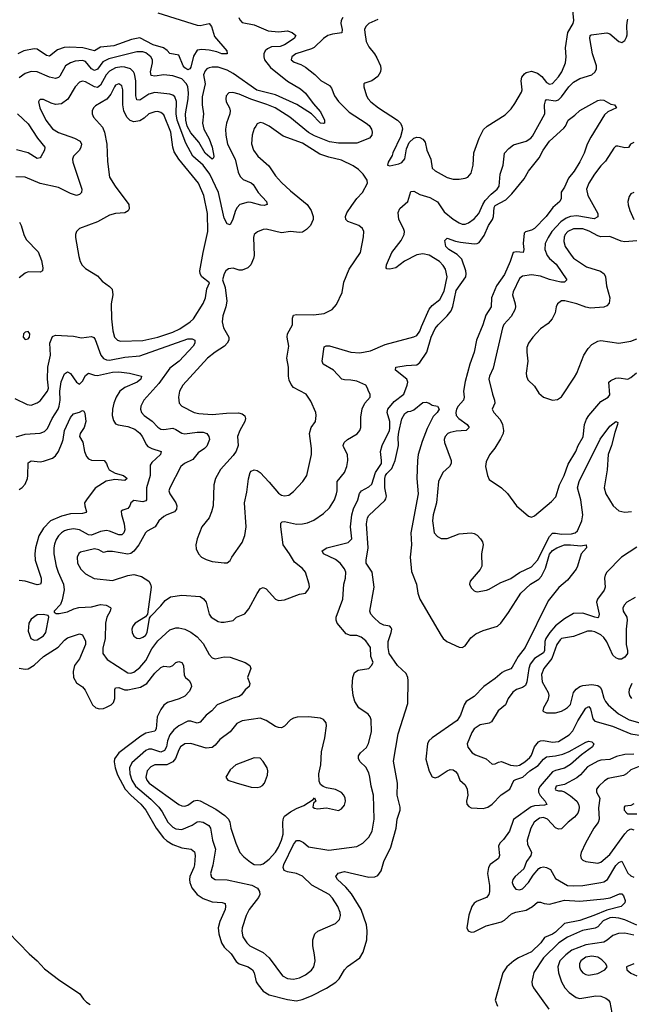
# Model space of a CAD drawing. Header units: inches. Extents: x 1552611 to 1694776, y 811966 to 917215.
# Tile 29 of 256: x 1573873 to 1577933, y 832702 to 839236. Entities that reach past the tile are written whole.
import ezdxf

# ---------------------------------------------------------------- set-up
doc = ezdxf.new("R2010")
doc.units = ezdxf.units.IN
doc.header["$MEASUREMENT"] = 0
doc.layers.add('B5873', color=7, linetype='Continuous')

msp = doc.modelspace()

# ---------------------------------------------------------------- linework, layer by layer
at = {"layer": 'B5873', "color": 5}
for points, elevation in [([(1574790, 839282), (1575050, 839198.6), (1575070, 839197.1), (1575131.6, 839211.6), (1575146.7, 839190), (1575165, 839125), (1575248.5, 839030), (1575250.7, 839010), (1575214, 839010), (1575182.6, 839022.6), (1575130, 839033.8), (1575082.6, 839037.4), (1575050, 839032.6), (1575026.2, 838993.8), (1575010, 838920.9), (1575003.1, 838910), (1574990, 838904), (1574970, 838916.5), (1574958.6, 838930), (1574930, 839000.5), (1574870, 839011.1), (1574852.2, 839032.2), (1574828.6, 839048.6), (1574759.8, 839070), (1574670, 839114.9), (1574615.9, 839104.1), (1574497.4, 839062.6), (1574410, 839053.5), (1574370, 839029.9), (1574292, 839050), (1574205.8, 839054.2), (1574169.2, 839050.8), (1574123.6, 839036.5), (1574070, 838994), (1574050, 838997.7), (1573990, 839039.1), (1573970, 839042.3), (1573901.3, 839030), (1573859.7, 839010)], 720), ([(1576250, 839236.8), (1576190, 839210.7), (1576169.6, 839190.4), (1576162.7, 839170), (1576163, 839150), (1576173.8, 839090), (1576190, 839054.9), (1576228.2, 839008.2), (1576243, 838983), (1576267.2, 838930), (1576271, 838910), (1576267.2, 838890), (1576250, 838859.1), (1576210, 838830.9), (1576164.4, 838815.6), (1576157.3, 838810), (1576156.4, 838790), (1576175.6, 838730), (1576185.5, 838710), (1576202.8, 838690), (1576254.3, 838650), (1576380.9, 838570), (1576400.7, 838550), (1576410.2, 838530), (1576413.2, 838510), (1576401.7, 838458.3), (1576350, 838352.7), (1576345.5, 838334.5), (1576318.8, 838290), (1576314, 838270), (1576330, 838266), (1576390, 838278.8), (1576410, 838287.7), (1576430, 838311.3), (1576440.4, 838379.6), (1576458.9, 838421.1), (1576490, 838448.7), (1576510, 838455.3), (1576530, 838454.4), (1576550, 838443.8), (1576563.4, 838423.4), (1576575.8, 838370), (1576602.7, 838310), (1576610.4, 838250), (1576630, 838232.2), (1576710, 838187.6), (1576750, 838177.4), (1576790, 838177), (1576830, 838183.1), (1576848.4, 838191.6), (1576870, 838217.3), (1576882.9, 838270), (1576886.8, 838353.2), (1576922.4, 838450), (1576952.4, 838507.6), (1576975.6, 838530), (1577096.1, 838603.9), (1577135.8, 838644.2), (1577159.5, 838680.5), (1577204.1, 838755.9), (1577208.3, 838770), (1577201.2, 838830), (1577206.7, 838853.3), (1577223.3, 838876.7), (1577234.9, 838885.1), (1577270, 838893.4), (1577310, 838881.8), (1577339.3, 838859.3), (1577370, 838818.6), (1577390, 838808.1), (1577410, 838812.2), (1577450, 838856.2), (1577471.2, 838890), (1577494.8, 838950), (1577499.7, 838990), (1577495.1, 839050), (1577510.6, 839150), (1577545.7, 839210), (1577550.9, 839230), (1577543.4, 839323.4)], 780), ([(1573841, 836721), (1573922.2, 836682.2), (1573950, 836678.2), (1573990, 836692.6), (1574010, 836707.4), (1574057.6, 836770), (1574063.2, 836790), (1574056.6, 836850), (1574059.9, 836930), (1574076.7, 837010), (1574073.3, 837090), (1574090, 837133), (1574110, 837143.1), (1574230, 837134.7), (1574283.5, 837123.5), (1574350, 837133.2), (1574366.2, 837126.2), (1574374.2, 837114.2), (1574411.5, 837010), (1574430, 836987.4), (1574450, 836978.2), (1574470, 836976.6), (1574570, 836995.5), (1574670, 837005.9), (1574990, 837118), (1575017.6, 837117.6), (1575036.4, 837110), (1575036.1, 837090), (1575025.2, 837070), (1574930.9, 836969.1), (1574870, 836922.5), (1574797.5, 836822.5), (1574697.7, 836710), (1574677.3, 836670), (1574675.3, 836650), (1574680.9, 836630), (1574700.3, 836610), (1574751.9, 836571.9), (1574790, 836531.1), (1574810, 836519), (1574830, 836516.3), (1574890, 836524.1), (1574910, 836517.2), (1574950, 836491.5), (1574970, 836486.5), (1575050, 836499.3), (1575090, 836498.5), (1575114.6, 836490), (1575129.2, 836470), (1575131.8, 836450), (1575114.7, 836405.3), (1575100.3, 836390), (1575058.7, 836361.3), (1575023.3, 836316.7), (1574966.7, 836290), (1574941.7, 836270), (1574868.9, 836130), (1574863.1, 836110), (1574870.3, 836090), (1574910.2, 836030), (1574916.5, 836010), (1574913.4, 835986.6), (1574899.5, 835970), (1574850, 835950.7), (1574830, 835937.8), (1574796.5, 835910), (1574772.4, 835870), (1574718.2, 835841.8), (1574707.7, 835830), (1574664.2, 835750), (1574630.6, 835709.5), (1574610, 835693.8), (1574590, 835688.4), (1574490, 835705.8), (1574453.9, 835706.1), (1574430, 835699.5), (1574398.6, 835718.6), (1574370, 835723.7), (1574277.4, 835702.6), (1574266.5, 835693.5), (1574254.9, 835670), (1574255.8, 835630), (1574278, 835590), (1574310, 835557.6), (1574366.8, 835526.8), (1574490, 835514.2), (1574590, 835548.2), (1574630, 835554), (1574681.6, 835541.6), (1574730.3, 835510), (1574742.3, 835490), (1574744.9, 835470), (1574720.7, 835290), (1574707.1, 835272.9), (1574638.7, 835230), (1574623.2, 835210), (1574618, 835190), (1574618.5, 835170), (1574630, 835143.7), (1574650, 835131.6), (1574670, 835129.2), (1574690, 835136.9), (1574707.2, 835150), (1574719.4, 835170), (1574735.6, 835264.4), (1574742.9, 835277.1), (1574810, 835344.9), (1574838.8, 835381.2), (1574873.7, 835406.3), (1574950, 835416.5), (1575070, 835406.9), (1575092.8, 835392.8), (1575110.1, 835370.1), (1575131.1, 835291.1), (1575143.1, 835270), (1575190, 835242.3), (1575210, 835236.5), (1575230, 835237), (1575290, 835248.9), (1575312, 835270), (1575368.2, 835291.8), (1575394.5, 835325.4), (1575450, 835427.7), (1575470, 835458.8), (1575477.5, 835462.5), (1575490, 835467.3), (1575510, 835458.8), (1575570, 835390.8), (1575590, 835380.7), (1575630, 835386.8), (1575730, 835424), (1575770, 835430.7), (1575786.6, 835450), (1575795.6, 835470), (1575795.1, 835490), (1575769.6, 835570), (1575750, 835594), (1575696.1, 835636.1), (1575664.7, 835690), (1575621.6, 835750), (1575605.7, 835870), (1575606.3, 835893.7), (1575615.8, 835904.2), (1575630, 835905.8), (1575710, 835888.7), (1575750.6, 835889.4), (1575784.1, 835895.9), (1575826.5, 835913.5), (1575890, 835959.3), (1575930, 835997.1), (1575962.3, 836050), (1575976.8, 836090), (1575981.2, 836110), (1575980.8, 836170), (1576029.7, 836230), (1576045.1, 836270), (1576050.9, 836310), (1576049.8, 836349.8), (1576022, 836402), (1576019.8, 836410), (1576025.7, 836430), (1576048.5, 836450), (1576112.8, 836487.2), (1576130.9, 836510), (1576137.4, 836530), (1576138.2, 836598.2), (1576145.9, 836654.1), (1576163.9, 836690), (1576199.7, 836730), (1576198.7, 836750), (1576187.3, 836770), (1576182.7, 836790), (1576169.5, 836810), (1576110, 836836.8), (1576070, 836844.5), (1576030, 836844.8), (1576010.7, 836850.7), (1575955.6, 836910), (1575886.3, 836950), (1575880.9, 836970), (1575894.9, 837065.1), (1575907.7, 837072.3), (1575930, 837071.9), (1576070, 837028.3), (1576130, 837025.8), (1576201.3, 837038.7), (1576299.9, 837080.1), (1576490, 837130.4), (1576510, 837140.4), (1576530, 837168), (1576539.8, 837200.2), (1576590, 837315.3), (1576610, 837338.5), (1576661.5, 837378.5), (1576690, 837433.4), (1576709.8, 837530), (1576700, 837580), (1576684.9, 837604.9), (1576659.1, 837630), (1576590, 837673.6), (1576550, 837682.9), (1576510, 837676.3), (1576427.5, 837632.5), (1576370, 837589), (1576330, 837579.2), (1576310, 837582.9), (1576304.7, 837590), (1576308.7, 837610), (1576344.1, 837690), (1576404.8, 837770), (1576425.2, 837810), (1576426.8, 837830), (1576421.4, 837850), (1576390.6, 837910), (1576384.5, 837955.5), (1576397.3, 837982.7), (1576449.8, 838030), (1576470, 838095.8), (1576490, 838096.9), (1576530, 838075.6), (1576595.2, 838055.2), (1576646.7, 838026.7), (1576690, 837961.3), (1576750, 837910.9), (1576790, 837887.3), (1576810, 837879.8), (1576830, 837878.9), (1576852.8, 837887.2), (1576890, 837914), (1576921.3, 837950), (1576947, 838010), (1576963.4, 838036.5), (1577002, 838078), (1577043.2, 838110), (1577054.9, 838130), (1577061.4, 838210), (1577082.4, 838270), (1577090.9, 838350), (1577118.7, 838381.3), (1577150, 838404.7), (1577234, 838430), (1577264.7, 838450), (1577276.6, 838463.4), (1577358.1, 838610), (1577357.5, 838670), (1577362.3, 838697.7), (1577370, 838705.5), (1577430, 838696.9), (1577450, 838703.9), (1577470, 838722.9), (1577518.1, 838790), (1577550, 838821.6), (1577590, 838844.4), (1577669.7, 838870), (1577693.7, 838890), (1577700.7, 838910), (1577701.2, 838930), (1577675.6, 839010), (1577656.9, 839110), (1577660.7, 839130), (1577665.7, 839134.3), (1577770, 839148.4), (1577790, 839142.8), (1577850, 839091.8), (1577870, 839084.9), (1577890, 839097), (1577901.3, 839118.7), (1577905.7, 839134.3), (1577902.5, 839197.5), (1577907.3, 839230), (1577910, 839239.1)], 760), ([(1576017.5, 839250), (1576007.7, 839230), (1576005.4, 839210), (1576014.3, 839170), (1576012.3, 839147.7), (1575950, 839140.4), (1575919.1, 839130), (1575888.6, 839110), (1575828.5, 839051.5), (1575810, 839041.7), (1575705.3, 839010), (1575679.5, 838990), (1575675.3, 838970), (1575694.1, 838954.1), (1575738.5, 838938.5), (1575770, 838920.7), (1575831.7, 838871.7), (1575872, 838832), (1575930, 838798.8), (1575942.1, 838782.1), (1575962.3, 838730), (1575990, 838692.3), (1576061, 838621), (1576173.4, 838550), (1576193, 838533), (1576208.9, 838510), (1576213.6, 838490), (1576210.9, 838469.1), (1576194, 838450), (1576110, 838416.5), (1575990, 838417), (1575930, 838425.7), (1575830, 838465.6), (1575790, 838486.7), (1575667.2, 838590), (1575567.8, 838650), (1575513.7, 838673.7), (1575408.2, 838708.2), (1575330, 838741.5), (1575286.8, 838753.2), (1575260.7, 838750), (1575243.7, 838730), (1575240.3, 838710), (1575243.7, 838690), (1575265.3, 838650), (1575270.3, 838630), (1575267.6, 838610), (1575245.8, 838550), (1575239.3, 838510), (1575240.5, 838470), (1575252.2, 838410), (1575302.4, 838310), (1575324.1, 838224.1), (1575336.2, 838196.2), (1575356.2, 838176.2), (1575410, 838152.2), (1575422.1, 838142.1), (1575456.9, 838090), (1575510.2, 838030), (1575516.4, 838010), (1575496.3, 838003.7), (1575474.6, 838005.4), (1575410, 838023), (1575390, 838024.2), (1575334.6, 838010), (1575315.8, 837990), (1575304.6, 837970), (1575288.6, 837911.4), (1575270, 837874.5), (1575250, 837881.6), (1575230, 837918.7), (1575192, 838090), (1575135.2, 838210), (1575090.4, 838270), (1575021.6, 838330), (1574976.4, 838416.4), (1574919.2, 838570), (1574912.4, 838610), (1574913.7, 838693.7), (1574902.8, 838722.8), (1574890, 838735.3), (1574870, 838742.6), (1574770, 838752.4), (1574730, 838741.7), (1574670, 838702), (1574650, 838704.8), (1574643.5, 838730), (1574643.8, 838830), (1574635.8, 838875.8), (1574629.1, 838890), (1574608.7, 838908.7), (1574570, 838921.8), (1574550, 838923.4), (1574510, 838915.5), (1574470, 838894.5), (1574448.1, 838870), (1574410, 838800.2), (1574390, 838786.4), (1574370, 838789.4), (1574310, 838824.2), (1574290, 838827.1), (1574270, 838820.3), (1574240.2, 838790), (1574192.7, 838707.3), (1574150, 838677.8), (1574110, 838673.3), (1574081.6, 838681.6), (1574030, 838706), (1574010, 838706.6), (1574001.4, 838698.6), (1573997.1, 838690), (1574007.2, 838650), (1574046.6, 838570), (1574090, 838511.2), (1574130, 838486.6), (1574237.1, 838450), (1574275.3, 838430), (1574283.1, 838410), (1574279, 838390), (1574268.9, 838370), (1574230.3, 838330), (1574222.8, 838310), (1574225.5, 838290), (1574284.6, 838110), (1574283.1, 838090), (1574270, 838075.6), (1574249.3, 838070), (1574210, 838083.4), (1574130, 838121.8), (1574010, 838148.5), (1573909.2, 838190.8), (1573846.9, 838193.1)], 760), ([(1575328.3, 839250), (1575333.8, 839233.8), (1575350, 839218), (1575430, 839201.7), (1575522.9, 839162.9), (1575590, 839154.6), (1575650, 839162.7), (1575682.6, 839150), (1575706.5, 839130), (1575695.6, 839110), (1575630, 839067.9), (1575601.8, 839058.2), (1575545.3, 839054.7), (1575517.2, 839042.8), (1575503.4, 839030), (1575494.5, 839010), (1575492.7, 838990), (1575497.8, 838970), (1575537.5, 838917.5), (1575650, 838828.8), (1575735.9, 838775.9), (1575770, 838747.8), (1575820.2, 838680.2), (1575870, 838624), (1575895.4, 838570), (1575897, 838550), (1575890, 838546.2), (1575870, 838549.9), (1575811, 838611), (1575713.6, 838673.6), (1575570, 838738), (1575447.4, 838767.4), (1575290, 838878.7), (1575250, 838901.6), (1575190, 838919.9), (1575150, 838921.2), (1575130, 838917.3), (1575114.9, 838910), (1575103.1, 838896.9), (1575094.1, 838870), (1575103.1, 838810), (1575083.8, 838723.8), (1575083.6, 838670), (1575093.4, 838610), (1575086.9, 838550), (1575094.7, 838510), (1575130, 838445.5), (1575151.3, 838390), (1575161.1, 838330), (1575160, 838320), (1575150.2, 838309.8), (1575103.8, 838350), (1575063, 838423), (1575010, 838485.8), (1574985.6, 838530), (1574975.6, 838570), (1574974.1, 838610), (1574991.7, 838710), (1574993.2, 838750), (1574988.2, 838790), (1574979.6, 838810), (1574950, 838842.3), (1574890, 838862.7), (1574830, 838869.4), (1574770, 838860.2), (1574745.2, 838865.2), (1574741, 838890), (1574755, 838950), (1574753.8, 838970), (1574743.9, 838990), (1574710, 839015.8), (1574690, 839021.4), (1574650, 839022), (1574464.7, 838975.3), (1574424.8, 838955.2), (1574390, 838906.6), (1574370, 838897.9), (1574350, 838909.9), (1574310, 838957.3), (1574290, 838965.2), (1574240.2, 838959.8), (1574210, 838949.2), (1574177.2, 838930), (1574138.9, 838861.1), (1574130, 838851.6), (1574110, 838844.9), (1574070, 838854.2), (1573990, 838890.6), (1573950, 838891.5), (1573910, 838878.5), (1573870, 838850.8)], 740), ([(1573850, 836468.5), (1573910, 836486.2), (1574010, 836490.9), (1574037.9, 836502.1), (1574057.9, 836522.1), (1574087.7, 836590), (1574127.5, 836650), (1574135.5, 836670), (1574140.9, 836710), (1574138.5, 836770), (1574147.8, 836832.2), (1574170, 836884.9), (1574184.7, 836895.3), (1574190, 836898.7), (1574210, 836887), (1574250, 836830.4), (1574270, 836817.6), (1574290, 836837.1), (1574310, 836874), (1574330, 836889), (1574370, 836876.8), (1574390, 836875.4), (1574490, 836896.6), (1574530, 836898.9), (1574602.8, 836890), (1574680.7, 836870), (1574677, 836850), (1574653.4, 836830), (1574570, 836795.9), (1574538, 836770), (1574513.2, 836730), (1574497.1, 836690), (1574488.7, 836650), (1574487.8, 836610), (1574494.9, 836574.9), (1574510, 836553.1), (1574526.6, 836546.6), (1574590, 836537), (1574637.3, 836517.3), (1574670, 836491), (1574686.8, 836470), (1574714.6, 836414.6), (1574724.2, 836404.2), (1574750, 836389.3), (1574812.4, 836370), (1574807.6, 836350), (1574750, 836298.2), (1574739.8, 836280.2), (1574738.4, 836210), (1574715.7, 836130), (1574715.6, 836050), (1574710, 836042.3), (1574690, 836036.2), (1574630, 836045.8), (1574610.3, 836030), (1574603.6, 836010), (1574590, 835991.2), (1574558.3, 835981.7), (1574546.7, 835973.3), (1574548.9, 835951.1), (1574566.6, 835890), (1574570.8, 835850), (1574564.4, 835830), (1574550, 835817.2), (1574530, 835817.5), (1574470, 835842), (1574450, 835845.3), (1574410, 835838.8), (1574350, 835813.9), (1574330, 835816.9), (1574270, 835851), (1574230, 835856.2), (1574190, 835851), (1574170, 835843.4), (1574149.7, 835830.3), (1574131, 835810), (1574114.9, 835785.1), (1574104.1, 835755.9), (1574098.8, 835730), (1574098.8, 835690), (1574114.1, 835610), (1574127.5, 835570), (1574164, 835490), (1574167.7, 835452.3), (1574155.3, 835384.7), (1574144.4, 835355.6), (1574101, 835310), (1574102.8, 835302.8), (1574116, 835296), (1574135.3, 835295.3), (1574190, 835307), (1574233.2, 835326.8), (1574264.5, 835335.5), (1574350, 835339.1), (1574410, 835355), (1574446.8, 835350), (1574474.7, 835334.7), (1574478.4, 835330), (1574474.3, 835310), (1574452, 835270), (1574443.5, 835230), (1574439.5, 835130), (1574424.7, 835064.7), (1574424.7, 835030), (1574453.7, 834990), (1574590, 834901.7), (1574610, 834899), (1574630, 834906.4), (1574670, 834937.3), (1574710, 834983.2), (1574750, 835061.3), (1574790, 835112.7), (1574870, 835186), (1574910, 835200.8), (1574930, 835200.8), (1574970, 835191.5), (1575010, 835170.2), (1575050, 835140.7), (1575090, 835094.9), (1575130, 835022.4), (1575150, 835000.3), (1575170, 834995.3), (1575230, 835007.1), (1575270, 835005.3), (1575370.7, 834970), (1575400.5, 834950), (1575406.4, 834930), (1575386, 834870), (1575401.3, 834830), (1575396.4, 834810), (1575370, 834788.4), (1575345.8, 834754.2), (1575330, 834743.7), (1575290, 834734.1), (1575184, 834690), (1575147.9, 834650), (1575110, 834620.3), (1575070, 834572.8), (1575050, 834567.9), (1575010, 834581.5), (1574990, 834579.8), (1574929.6, 834550.4), (1574897, 834523), (1574869.7, 834490.3), (1574853.2, 834450), (1574846.5, 834410), (1574834, 834386), (1574810, 834374.5), (1574750, 834394.6), (1574730, 834395.2), (1574710, 834385.9), (1574616.8, 834303.2), (1574602.7, 834270), (1574604.5, 834230), (1574617, 834190), (1574640.8, 834150), (1574742.5, 834062.5), (1574796, 834010), (1574818.7, 833978.7), (1574856.2, 833910), (1574890, 833876.4), (1574910, 833866.1), (1574950, 833862.2), (1575018.9, 833890), (1575050, 833913.4), (1575064.9, 833915.1), (1575090, 833909.3), (1575127.6, 833887.6), (1575138.5, 833870), (1575151.9, 833790), (1575172.8, 833730), (1575155, 833625), (1575139.1, 833570), (1575145.5, 833545.5), (1575170.2, 833530.2), (1575250, 833527), (1575413.2, 833493.2), (1575452.3, 833472.3), (1575465.2, 833450), (1575466.7, 833430), (1575459.1, 833410), (1575395.5, 833330), (1575376.2, 833290), (1575350.3, 833210), (1575347.3, 833187.3), (1575353.7, 833150), (1575381.1, 833110), (1575401.3, 833090), (1575490, 833045.8), (1575530, 833011), (1575618.4, 832890), (1575650, 832873.1), (1575690, 832869.1), (1575730, 832877.6), (1575770, 832896.2), (1575810, 832927.8), (1575824.8, 832950), (1575833.8, 832990), (1575830.7, 833030), (1575817.8, 833090), (1575818, 833130), (1575831.8, 833168.2), (1575852, 833188), (1575970, 833238.7), (1575994.9, 833265.1), (1576002.6, 833290), (1576001, 833310), (1575984.8, 833350), (1575950, 833405.4), (1575927.2, 833430), (1575812.9, 833492.9), (1575750, 833553), (1575710.3, 833570.3), (1575650, 833581.2), (1575627.7, 833590), (1575622, 833610), (1575626.1, 833630), (1575690, 833761.3), (1575710, 833788.5), (1575730, 833788.8), (1575755.8, 833775.8), (1575790, 833746.9), (1575925.2, 833725.2), (1576110, 833748.9), (1576150, 833770.3), (1576191.1, 833810), (1576211.8, 833850), (1576226.5, 833930), (1576221.4, 834090), (1576205.9, 834150), (1576197.7, 834210), (1576190, 834236.9), (1576170, 834275.8), (1576133.6, 834310), (1576121.6, 834330), (1576121.6, 834350), (1576135.1, 834370), (1576174.7, 834405.3), (1576187.5, 834432.5), (1576207.2, 834510), (1576205.1, 834590), (1576199.5, 834610), (1576186, 834626), (1576123.6, 834670), (1576098, 834710), (1576086, 834750), (1576079.3, 834810), (1576084, 834870), (1576096, 834904), (1576120.1, 834919.9), (1576189.4, 834930.6), (1576209, 834950), (1576219, 834970), (1576204, 835010), (1576201.2, 835070), (1576170, 835112.7), (1576139.1, 835139.1), (1576110, 835149.3), (1576069.1, 835149.1), (1576039.3, 835159.3), (1575980.7, 835230), (1575973, 835250), (1575974.3, 835270), (1576016.8, 835390), (1576023.9, 835490), (1576036.1, 835530), (1576036.8, 835570), (1576030, 835591), (1576001.1, 835630), (1575970, 835653.7), (1575889.7, 835690), (1575879.7, 835710), (1575911.8, 835730), (1576054.1, 835765.9), (1576076.9, 835790), (1576069.8, 835869.8), (1576078.3, 835950), (1576089.2, 835990), (1576117.4, 836050), (1576128.8, 836091.2), (1576142, 836110), (1576190, 836136.3), (1576210, 836153.1), (1576235.8, 836230), (1576274.1, 836290), (1576275.5, 836310), (1576267, 836370), (1576278.8, 836410), (1576327.2, 836510), (1576330, 836524), (1576329.9, 836570), (1576311.5, 836630), (1576316.5, 836650), (1576358.2, 836701.8), (1576422, 836750), (1576445.3, 836810), (1576448.9, 836830), (1576442, 836850), (1576368.2, 836910), (1576369.2, 836930), (1576438.5, 836941.5), (1576510, 836944.2), (1576530, 836961.2), (1576576, 837030), (1576604.3, 837130), (1576630, 837185.5), (1576650, 837211), (1576711, 837270), (1576735.9, 837304.1), (1576747.1, 837332.9), (1576770, 837437.6), (1576833.8, 837530), (1576837.5, 837550), (1576835, 837570), (1576806.9, 837646.9), (1576777.3, 837677.3), (1576722.4, 837710), (1576700.7, 837730), (1576694.7, 837770), (1576710, 837785.3), (1576765.8, 837765.8), (1576799.2, 837759.2), (1576890, 837748.2), (1576910, 837750.2), (1576922.1, 837757.9), (1576955.9, 837804.1), (1576985.5, 837870), (1577010.6, 837910), (1577018.6, 837930), (1577023, 837990), (1577030, 838003.6), (1577099.1, 838040.9), (1577140, 838080), (1577220.5, 838179.5), (1577249.5, 838230.5), (1577321.6, 838318.4), (1577348.4, 838370), (1577390, 838430.2), (1577484.6, 838515.4), (1577495.8, 838530), (1577512.8, 838570), (1577557.6, 838602.4), (1577590, 838632.7), (1577710, 838699.1), (1577730, 838704), (1577750, 838702.8), (1577795.9, 838675.9), (1577822, 838670), (1577834, 838650), (1577776.7, 838623.3), (1577754.6, 838605.4), (1577663.6, 838456.4), (1577639.5, 838410), (1577620.3, 838350), (1577590, 838292), (1577554.4, 838230), (1577515.3, 838184.7), (1577490, 838125.1), (1577468.2, 838091.8), (1577467.4, 838050), (1577458.9, 838030), (1577411.2, 837988.8), (1577368.1, 837930), (1577290, 837850.9), (1577270, 837839.1), (1577231.1, 837828.9), (1577221.7, 837818.3), (1577214.7, 837750), (1577219.8, 837710), (1577214.9, 837690), (1577170, 837695), (1577149.6, 837690.4), (1577129.5, 837630), (1577090, 837545.1), (1577037.5, 837470), (1577004.7, 837390), (1577002.7, 837330), (1576966.1, 837273.9), (1576946.3, 837210), (1576904.2, 837110), (1576890.1, 837030), (1576860.7, 836950), (1576830, 836834.5), (1576819.5, 836770), (1576822.7, 836730), (1576818.2, 836710), (1576784.5, 836670), (1576772.8, 836650), (1576767.7, 836630), (1576770.3, 836610), (1576788.8, 836590), (1576844, 836550), (1576856, 836530), (1576837.3, 836510), (1576770, 836504.9), (1576730, 836496.3), (1576715.3, 836490), (1576696.5, 836470), (1576691.3, 836450), (1576692.4, 836430), (1576736.1, 836310), (1576736.5, 836290), (1576725.7, 836270), (1576681.5, 836230), (1576652.4, 836170), (1576639.2, 836030), (1576616.8, 835950), (1576612, 835910), (1576624.6, 835830), (1576646.2, 835806.2), (1576670, 835793.7), (1576710, 835792.9), (1576790, 835823.2), (1576870, 835830.4), (1576890, 835826.4), (1576910, 835815.5), (1576931.4, 835791.4), (1576944.4, 835770), (1576948.5, 835750), (1576938.3, 835690), (1576941.3, 835610), (1576930, 835587), (1576863, 835510), (1576858.8, 835490), (1576870, 835466), (1576890, 835446), (1576901.4, 835441.4), (1576910, 835438.8), (1576970.6, 835450.6), (1576990, 835456.4), (1577061.5, 835498.5), (1577133.4, 835526.6), (1577190, 835566.5), (1577270, 835603.8), (1577310, 835648.6), (1577390, 835806.2), (1577410, 835828.2), (1577430, 835829.1), (1577470, 835820.6), (1577536.1, 835823.9), (1577560.3, 835830), (1577576, 835844), (1577605, 835910), (1577611.9, 835950), (1577597.8, 836050), (1577576.6, 836130), (1577585.6, 836170), (1577727, 836453), (1577790, 836538), (1577830, 836568.7), (1577843.6, 836563.6), (1577841.8, 836550), (1577823.2, 836496.8), (1577801.6, 836410), (1577778.1, 836350), (1577772.2, 836247.8), (1577752.8, 836130), (1577764.4, 836090), (1577811.3, 836010), (1577850, 835976.9), (1577890, 835967.3), (1577932.9, 835972.9)], 740), ([(1573858.2, 838610), (1573930, 838544.2), (1573991.5, 838450), (1574039.2, 838390), (1574037.1, 838370), (1574014.2, 838325.8), (1574010, 838319.7), (1573990, 838314.2), (1573930, 838351.7), (1573852.4, 838372.4)], 740), ([(1577950, 838420.9), (1577926.8, 838410), (1577913, 838387), (1577890, 838385.1), (1577843, 838397), (1577830, 838396), (1577815.8, 838384.2), (1577762.2, 838297.8), (1577730, 838265.6), (1577689.4, 838210), (1577651, 838150), (1577635.4, 838110), (1577645, 838070), (1577710.2, 837950), (1577710, 837926.9), (1577685.2, 837914.8), (1577570, 837935), (1577530, 837929.9), (1577501.1, 837918.9), (1577465.4, 837894.6), (1577406.2, 837830), (1577380.1, 837790), (1577362, 837750), (1577359.8, 837710), (1577374.2, 837670), (1577390.2, 837650), (1577433.2, 837613.2), (1577504.6, 837510), (1577490, 837494.3), (1577465.2, 837494.8), (1577390, 837510.9), (1577330, 837533.5), (1577270, 837541.7), (1577210, 837534.5), (1577190, 837517.6), (1577148.6, 837430), (1577144, 837410), (1577161.3, 837350), (1577163.7, 837330), (1577159.8, 837310), (1577135, 837265), (1577087.2, 837212.8), (1577077.8, 837190), (1577016.8, 836923.2), (1576991.3, 836870), (1576986.9, 836850), (1577011.1, 836750), (1577025.2, 836710), (1577025.8, 836690), (1577008.9, 836650), (1577020.3, 836630), (1577062, 836582), (1577076.9, 836550), (1577084.9, 836510), (1577081.7, 836490), (1577064.8, 836455.2), (1577027.5, 836392.5), (1576992.3, 836347.7), (1576970, 836302), (1576964.9, 836270), (1576977.1, 836210), (1576990, 836184), (1577070, 836128), (1577111.5, 836091.5), (1577170.6, 836010), (1577250, 835940.7), (1577270, 835934), (1577290, 835942.8), (1577402, 836038), (1577431.1, 836068.9), (1577455.3, 836150), (1577486.3, 836210), (1577514.3, 836285.7), (1577564.4, 836370), (1577580.6, 836410), (1577613.1, 836466.9), (1577623, 836550), (1577635.7, 836584.3), (1577650.8, 836610), (1577730, 836700.9), (1577779.6, 836730), (1577790, 836747.3), (1577784, 836830), (1577797.7, 836842.3), (1577830, 836856.5), (1577850, 836859.8), (1577910, 836849.3), (1577930, 836860.6), (1577967.1, 836892.9)], 760), ([(1577950.4, 838089.6), (1577930, 838079.3), (1577918, 838062), (1577910.4, 838030), (1577912.3, 838007.7), (1577922.8, 837970), (1577950.2, 837910)], 780), ([(1573872.8, 837892.8), (1573883.6, 837870), (1573899.5, 837810), (1573916.5, 837776.5), (1573994.7, 837694.7), (1574018.7, 837638.7), (1574026.9, 837590), (1574024.9, 837570), (1574010, 837559.8), (1573930, 837561.5), (1573910, 837554.5), (1573870, 837523.5)], 760), ([(1577970, 837768.2), (1577890, 837761.8), (1577865.9, 837765.9), (1577790, 837796), (1577730, 837795), (1577710, 837801), (1577651.9, 837831.9), (1577610, 837847.7), (1577550, 837847.3), (1577511.8, 837830), (1577494.7, 837810), (1577487.1, 837792.9), (1577484.2, 837764.2), (1577494.6, 837730), (1577532.4, 837672.4), (1577550, 837652.6), (1577634.6, 837594.6), (1577727.3, 837567.3), (1577752.8, 837550), (1577760.7, 837530), (1577767.1, 837470), (1577790.2, 837390), (1577786.2, 837353.8), (1577770, 837336.4), (1577751, 837329), (1577661.1, 837321.1), (1577630, 837327.4), (1577570, 837350.7), (1577490.4, 837369.6), (1577470, 837369.6), (1577443, 837350), (1577434.9, 837330), (1577428, 837290), (1577407.7, 837250), (1577379.9, 837220.1), (1577330, 837185.1), (1577278.4, 837130), (1577250.2, 837089.8), (1577240.2, 837059.8), (1577238.5, 837030), (1577246.7, 836970), (1577235.3, 836890), (1577236.4, 836870), (1577245.7, 836845.7), (1577290, 836802.8), (1577318.2, 836758.2), (1577350, 836730.4), (1577410, 836710.3), (1577443.7, 836716.3), (1577470, 836733), (1577556.2, 836863.8), (1577571, 836890), (1577618, 837010), (1577645.5, 837054.5), (1577670, 837080.9), (1577710, 837103.2), (1577730, 837106.7), (1577849, 837089), (1577930, 837102.7), (1577970, 837117.4)], 780), ([(1573870, 834933.1), (1573910, 834926.4), (1573930, 834928.7), (1573970, 834952.7), (1574031.6, 835010), (1574129.1, 835070.9), (1574170, 835118.3), (1574190, 835133.1), (1574270, 835159.3), (1574290, 835154), (1574310, 835111), (1574310.2, 835090), (1574270, 834994.7), (1574236.9, 834950), (1574228.2, 834910), (1574230.3, 834870), (1574250, 834834.9), (1574289, 834809), (1574307.1, 834787.1), (1574355.8, 834690), (1574378.7, 834670), (1574403.2, 834663.2), (1574430, 834665.4), (1574450, 834672.8), (1574480.2, 834690), (1574495, 834705), (1574504.4, 834730), (1574503.8, 834790), (1574510, 834802.8), (1574530, 834803), (1574569.3, 834789.3), (1574590, 834788.3), (1574674.7, 834805.3), (1574716.8, 834830), (1574770, 834898.3), (1574810, 834936.9), (1574830, 834944.6), (1574870, 834941.7), (1574890, 834950.3), (1574910, 834970.2), (1574930, 834976.9), (1574950.1, 834970.1), (1574960.2, 834950), (1574965.3, 834885.3), (1574973.4, 834870), (1574998, 834850), (1575009.2, 834830), (1575014.3, 834810), (1575001, 834779), (1574970, 834746.2), (1574931.8, 834728.2), (1574855.1, 834704.9), (1574830, 834686), (1574810, 834658.5), (1574786.4, 834610), (1574778.1, 834530), (1574770, 834514.7), (1574710, 834499.9), (1574677.9, 834482.1), (1574530.1, 834369.9), (1574503.3, 834330), (1574499.6, 834310), (1574505.7, 834270), (1574523.3, 834223.3), (1574574.2, 834130), (1574609.8, 834089.8), (1574676.6, 834030), (1574710.6, 833990), (1574778.5, 833870), (1574826.8, 833806.8), (1574850, 833786.4), (1574890, 833761.6), (1574950, 833740.1), (1575010.1, 833730.1), (1575032.9, 833712.9), (1575037.5, 833690), (1575032.9, 833627.1), (1575029.6, 833610), (1575003.4, 833550), (1575000.4, 833530), (1575002.6, 833510), (1575015.5, 833475.5), (1575050, 833429.4), (1575090, 833402.8), (1575150, 833382.2), (1575217.2, 833377.2), (1575236.5, 833370), (1575239.7, 833350), (1575236.6, 833330), (1575200.7, 833250), (1575191.2, 833210), (1575194.3, 833170), (1575213.6, 833110), (1575230, 833080.5), (1575275.7, 833035.7), (1575310, 832984.8), (1575330, 832969.6), (1575389.6, 832949.6), (1575418.2, 832930), (1575429.5, 832909.5), (1575442.8, 832850), (1575455.7, 832830), (1575488.6, 832788.6), (1575530, 832763.5), (1575650, 832734.3), (1575710, 832725.6), (1575747.6, 832732.5), (1575810, 832757.5), (1575910.4, 832809.6), (1575971.5, 832848.5), (1575994.2, 832870), (1576029.7, 832930), (1576048.4, 832951.6), (1576131.2, 833010), (1576153.3, 833046.7), (1576176.5, 833130), (1576180.5, 833190), (1576175.2, 833230), (1576140.2, 833330), (1576074.9, 833434.9), (1576038.4, 833478.4), (1575982, 833530), (1575971.6, 833550), (1575987.3, 833572.7), (1576030, 833583.2), (1576190, 833544.6), (1576230, 833547.2), (1576250, 833557.4), (1576273.2, 833586.8), (1576289.8, 833650), (1576336.5, 833743.5), (1576371.2, 833870), (1576379.2, 833930), (1576397.4, 833990), (1576398, 834010), (1576378.3, 834090), (1576381, 834170), (1576354.5, 834314.5), (1576384.2, 834495.8), (1576450, 834697.3), (1576450.6, 834850), (1576448.6, 834870), (1576437.3, 834897.2), (1576380.1, 834950), (1576326.2, 835030), (1576318.3, 835070), (1576318.4, 835110), (1576339.3, 835170), (1576343.9, 835190), (1576339.3, 835199.3), (1576330, 835210.8), (1576290, 835218.2), (1576263.9, 835230), (1576220.4, 835270), (1576204.7, 835290), (1576196.2, 835310), (1576226.3, 835470), (1576212.2, 835570), (1576173.4, 835630), (1576172.8, 835650), (1576186.2, 835730), (1576175.8, 835890), (1576181, 835930), (1576190, 835946), (1576296, 836044), (1576303.6, 836056.4), (1576306.7, 836073.3), (1576296.1, 836130), (1576296.6, 836190), (1576301.2, 836210), (1576310, 836223.8), (1576343, 836257), (1576364.6, 836310), (1576388.3, 836410), (1576384.3, 836464.3), (1576390, 836498), (1576410, 836587.3), (1576430, 836622), (1576450, 836635.3), (1576470, 836637.6), (1576490, 836646.7), (1576550, 836695), (1576570, 836696.9), (1576590, 836691.2), (1576610, 836677.4), (1576646, 836670), (1576656.4, 836650), (1576644.9, 836630), (1576618.3, 836601.7), (1576577.4, 836522.6), (1576543.8, 836436.2), (1576517.7, 836350), (1576512.7, 836310), (1576510.1, 836190), (1576518.8, 836090), (1576470.1, 835830), (1576473.9, 835750), (1576465.7, 835670), (1576474.4, 835574.4), (1576507.6, 835490), (1576514.9, 835430), (1576529.1, 835390), (1576671.3, 835150), (1576684.5, 835130), (1576708, 835110), (1576790, 835071.4), (1576810, 835068.6), (1576830, 835080.2), (1576867.1, 835132.9), (1576900.3, 835159.7), (1576950, 835181.2), (1577045.4, 835210), (1577066.2, 835230), (1577118.4, 835301.6), (1577199.4, 835430), (1577263.4, 835490), (1577318, 835522), (1577337.2, 835542.8), (1577363.2, 835596.8), (1577390, 835688), (1577410, 835712.1), (1577438.9, 835730), (1577490, 835750.1), (1577530, 835750.6), (1577596.6, 835743.4), (1577634, 835750), (1577636, 835730), (1577600.7, 835690), (1577576.4, 835610), (1577566, 835590), (1577510, 835516.9), (1577452.4, 835467.6), (1577380.1, 835379.9), (1577228.1, 835070), (1577182, 835010), (1577141.5, 834938.5), (1577132.3, 834927.7), (1577090, 834913.3), (1577076, 834904.1), (1577030, 834862.9), (1576954.7, 834810), (1576890, 834745.3), (1576836.6, 834710), (1576823, 834690), (1576799, 834621), (1576776, 834584), (1576610.1, 834470), (1576589.3, 834450.7), (1576579, 834430), (1576568.4, 834328.4), (1576590, 834248.2), (1576610.2, 834210.2), (1576630, 834204.7), (1576650, 834211.2), (1576710, 834251.2), (1576730, 834259.1), (1576750, 834256.5), (1576766.4, 834246.4), (1576778.9, 834230), (1576794, 834190), (1576830, 834157.6), (1576844.1, 834130), (1576847.8, 834090), (1576839.2, 834050), (1576841.3, 834030), (1576854.5, 834014.5), (1576870, 834005.7), (1576950, 834000.5), (1576981.2, 834010), (1577010, 834030.6), (1577069, 834091), (1577126.2, 834130), (1577153.9, 834186.1), (1577166, 834194), (1577212, 834208), (1577259.6, 834250), (1577314.5, 834285.5), (1577350, 834329.3), (1577370, 834344.2), (1577430.3, 834349.7), (1577478.6, 834361.4), (1577520.7, 834379.3), (1577630, 834441.8), (1577650, 834448.9), (1577670, 834443.1), (1577684.4, 834430), (1577674.6, 834410), (1577602.5, 834357.5), (1577530, 834294), (1577490, 834269.3), (1577430, 834253.9), (1577410, 834243.4), (1577328.8, 834150), (1577317.7, 834130), (1577317, 834110), (1577327.4, 834087.4), (1577360.9, 834050), (1577371.9, 834028.1), (1577357, 834023), (1577290, 834019.2), (1577267.2, 834012.8), (1577151.1, 833928.9), (1577124, 833850), (1577085, 833795), (1577059.7, 833770), (1577051.1, 833750), (1577058.8, 833690), (1577051.4, 833670), (1576996.9, 833630), (1576983.9, 833610), (1576978.5, 833570), (1576990.7, 833490), (1576990.7, 833450), (1576986, 833430), (1576970.5, 833409.5), (1576910, 833386.2), (1576890, 833372.3), (1576873.1, 833350), (1576853.6, 833293.6), (1576841.8, 833210), (1576850, 833188.9), (1576870, 833180.8), (1576890, 833182.4), (1576970, 833222.7), (1577070, 833248.1), (1577090, 833259.8), (1577137.4, 833302.6), (1577166.5, 833313.5), (1577233.8, 833326.2), (1577277.2, 833350), (1577310, 833379.5), (1577330, 833380.3), (1577354, 833370), (1577390, 833365.4), (1577490, 833391.6), (1577590, 833386.7), (1577750, 833400.4), (1577791.7, 833408.3), (1577853.8, 833433.8), (1577870, 833435.5), (1577880.9, 833420.9), (1577892.8, 833390), (1577890, 833374), (1577866.3, 833350), (1577770, 833327), (1577683.2, 833290), (1577590, 833258.3), (1577490, 833237.5), (1577430, 833181.2), (1577410, 833167.8), (1577356, 833144), (1577331.8, 833110), (1577270, 833050.5), (1577183.9, 833010), (1577152.8, 832990), (1577106.7, 832950), (1577078.9, 832910), (1577028.7, 832730), (1577044.4, 832690)], 720), ([(1573870, 836119), (1573890, 836132), (1573910, 836154), (1573924.6, 836190), (1573927.7, 836210), (1573930, 836294.9), (1573950, 836309), (1574010, 836302), (1574030, 836304.9), (1574090, 836326.5), (1574110, 836340.3), (1574130, 836370.3), (1574155.8, 836430), (1574162.6, 836450), (1574170, 836510.3), (1574210, 836596.5), (1574230, 836620.2), (1574270, 836630.3), (1574290, 836643), (1574298, 836638), (1574305.1, 836625.1), (1574311.3, 836568.7), (1574301.4, 836530), (1574275.3, 836490), (1574269.1, 836470), (1574292.3, 836432.3), (1574302.9, 836370), (1574316.3, 836336.3), (1574330, 836322), (1574350, 836313.6), (1574433.4, 836310), (1574450, 836290.7), (1574455.3, 836270), (1574467.9, 836247.9), (1574505.7, 836225.7), (1574561, 836210), (1574585.5, 836190), (1574570, 836177.6), (1574504.9, 836184.9), (1574446.1, 836173.9), (1574373.2, 836126.8), (1574315.5, 836050), (1574304, 836030), (1574304.3, 836010), (1574317.4, 835970), (1574314.5, 835965.5), (1574290, 835958.5), (1574210, 835956.5), (1574150, 835941.6), (1574077.1, 835910), (1574030, 835861.4), (1574000.9, 835810), (1573977.9, 835730), (1573972.7, 835690), (1573976.2, 835650), (1574015, 835530), (1574016.6, 835503.4), (1574010.1, 835489.9), (1573990, 835486.4), (1573910, 835510.5), (1573870, 835513.9)], 720), ([(1577970, 835735.8), (1577866.8, 835670), (1577770.2, 835570), (1577758.6, 835550), (1577754.2, 835530), (1577760.2, 835470), (1577753.4, 835450), (1577708.9, 835390), (1577701.3, 835370), (1577720.2, 835290), (1577715.8, 835270), (1577710, 835267), (1577690, 835271.7), (1577610, 835297.5), (1577550, 835294.1), (1577490, 835259.8), (1577430, 835213.1), (1577391.1, 835170), (1577366.2, 835130), (1577358, 835110), (1577356.9, 835050), (1577350, 835033.6), (1577290, 834996.1), (1577261.9, 834958.1), (1577251.9, 834930), (1577238.9, 834841.1), (1577230, 834817.4), (1577210, 834803.1), (1577170.2, 834789.8), (1577147, 834773), (1577116, 834730), (1577097, 834690), (1577050, 834649.7), (1577004, 834576), (1576990, 834566.8), (1576930, 834556.8), (1576890.1, 834529.9), (1576874, 834506), (1576843.2, 834430), (1576847.4, 834407.4), (1576876.5, 834370), (1576897.5, 834357.5), (1576968.7, 834330), (1577010, 834295.8), (1577030, 834297.6), (1577050.9, 834309.1), (1577070, 834312.6), (1577130, 834288.1), (1577170, 834284.2), (1577190, 834288.6), (1577225.2, 834310), (1577259.7, 834340.3), (1577270, 834355.3), (1577290.4, 834410), (1577316.7, 834443.3), (1577330, 834450.1), (1577350, 834451.7), (1577410, 834441.4), (1577450, 834445.8), (1577521, 834490), (1577543.8, 834516.2), (1577577.8, 834582.2), (1577630, 834666.9), (1577650, 834678.2), (1577662, 834662), (1577676.6, 834596.6), (1577690, 834581.6), (1577807.3, 834547.3), (1577930, 834496.8), (1578030, 834481.2)], 740), ([(1577958, 835402), (1577903.1, 835370), (1577884.6, 835350), (1577876, 835330), (1577879.5, 835310), (1577904, 835270), (1577906, 835250), (1577898.5, 835190), (1577898.4, 835090), (1577908, 835050), (1577908, 835030), (1577890, 835004.5), (1577868, 834992), (1577850, 834991.8), (1577830, 835000.5), (1577810, 835017.7), (1577770, 835107.8), (1577750, 835135.4), (1577730, 835152.6), (1577690, 835173), (1577670, 835178.4), (1577642.9, 835177.1), (1577550, 835142.7), (1577470.4, 835130), (1577459.4, 835120.6), (1577439.1, 835090), (1577404.6, 834995.4), (1577351.2, 834930), (1577336.3, 834890), (1577341.1, 834841.2), (1577381.1, 834770), (1577384.7, 834750), (1577379, 834721), (1577350.4, 834670), (1577346, 834650), (1577350, 834644), (1577370, 834635.8), (1577430, 834636.5), (1577470, 834646.9), (1577490, 834656.9), (1577510, 834670.3), (1577528.3, 834691.7), (1577548.2, 834770), (1577566, 834794), (1577590, 834810.9), (1577610, 834817.5), (1577670, 834823.7), (1577710, 834817.6), (1577725.9, 834805.9), (1577734.4, 834790), (1577750, 834732.2), (1577761.7, 834710), (1577778.8, 834690), (1577848.6, 834630), (1577918.6, 834590), (1577989.7, 834569.7)], 760), ([(1577936.8, 834830), (1577917.8, 834790), (1577916.1, 834770), (1577921.3, 834750), (1577933.4, 834730)], 780), ([(1577950, 834361.9), (1577890, 834359.7), (1577834, 834346), (1577790, 834327.2), (1577730, 834322.7), (1577710, 834315), (1577642.9, 834277.1), (1577595.5, 834224.5), (1577570, 834204.1), (1577490, 834160.9), (1577434.8, 834150), (1577426.9, 834130), (1577430, 834125.7), (1577450, 834118), (1577470, 834118), (1577490, 834111.8), (1577530, 834085.2), (1577570, 834049.3), (1577581.7, 834030), (1577586.4, 834010), (1577585.2, 833990), (1577577.6, 833970), (1577556, 833944), (1577513.5, 833910), (1577470, 833865.7), (1577450, 833863.4), (1577430, 833873.1), (1577375.5, 833930), (1577350, 833940.9), (1577324.1, 833935.9), (1577288.8, 833910), (1577265.3, 833870), (1577240.7, 833790), (1577244.7, 833764.7), (1577270.3, 833710), (1577266.4, 833690), (1577236, 833650), (1577220.2, 833599.8), (1577161.3, 833550), (1577145.7, 833530), (1577141.7, 833510), (1577150, 833484.9), (1577166.3, 833466.3), (1577190, 833461.5), (1577210, 833468.2), (1577250, 833509.2), (1577281.4, 833558.6), (1577317.8, 833602.2), (1577330, 833610.3), (1577350, 833613.8), (1577370, 833609.4), (1577396.1, 833596.1), (1577430, 833535.8), (1577510, 833491), (1577550, 833486.7), (1577610, 833490.8), (1577730, 833509.1), (1577750, 833514.4), (1577775, 833530), (1577830, 833622.2), (1577850, 833642.7), (1577870, 833652.4), (1577910, 833572.7), (1577930, 833555), (1577950, 833546.1)], 740), ([(1577996.5, 834283.5), (1577930, 834258.4), (1577900.9, 834230), (1577880.2, 834219.8), (1577779.8, 834200.2), (1577755, 834185), (1577716.5, 834150), (1577702.6, 834130), (1577701.3, 834110), (1577722.8, 834070), (1577715.7, 834004.3), (1577720.1, 833930), (1577711.9, 833908.1), (1577683.5, 833870), (1577629.1, 833770), (1577599.5, 833710), (1577595.3, 833690), (1577599.5, 833670), (1577610, 833658.4), (1577630, 833648.9), (1577710, 833638.8), (1577730, 833645.8), (1577790, 833696.2), (1577890, 833833.8), (1577910, 833855.9), (1577930, 833866.4), (1577950, 833859.8)], 760), ([(1577950, 834030.9), (1577930, 834020.9), (1577890, 834015.8), (1577884.2, 834010), (1577884.9, 833990), (1577902.4, 833970), (1577910, 833966), (1577970, 833965.9)], 780), ([(1577970, 833226.2), (1577890, 833261.2), (1577850, 833273.1), (1577810, 833277.6), (1577790, 833274.7), (1577745.6, 833254.4), (1577710, 833216.7), (1577693.5, 833206.5), (1577609.7, 833190.3), (1577510, 833147.9), (1577452.7, 833110), (1577348.8, 833010), (1577286.3, 832913.7), (1577271.9, 832850), (1577274.4, 832830), (1577284.4, 832810), (1577384.9, 832670)], 740), ([(1573798, 833178), (1573936.5, 833036.5), (1573990.1, 832990), (1574037.4, 832937.4), (1574140.4, 832860.4), (1574270, 832773.9), (1574296.5, 832736.5), (1574316.2, 832716.2), (1574340.3, 832700.3)], 680), ([(1577950, 833159.7), (1577890, 833174.2), (1577848, 833172), (1577810, 833157.6), (1577773.3, 833126.7), (1577750, 833114.5), (1577630, 833096.6), (1577539, 833061), (1577497.6, 833030), (1577458.4, 832990), (1577444.8, 832950), (1577448.4, 832910), (1577468.5, 832850), (1577492, 832810), (1577519.8, 832779.8), (1577566.2, 832746.2), (1577590, 832740.6), (1577696.9, 832756.9), (1577730, 832754.7), (1577763.1, 832743.1), (1577781.1, 832730), (1577790, 832715.5), (1577804.1, 832644.1)], 760), ([(1577950, 832969.5), (1577901, 832950), (1577902.8, 832930), (1577930, 832908.2), (1577970, 832890.5)], 780)]:
    msp.add_lwpolyline(points, dxfattribs=dict(at, elevation=elevation))
for points, elevation in [([(1574530, 838809.8), (1574510, 838800.9), (1574501.5, 838790), (1574478.1, 838741.9), (1574452.4, 838707.6), (1574375.2, 838664.8), (1574362.6, 838650), (1574354.6, 838630), (1574354.6, 838610), (1574363.1, 838590), (1574422.7, 838522.7), (1574436.3, 838490), (1574451.1, 838410), (1574454.9, 838294.9), (1574469, 838190), (1574506.9, 838130), (1574597.7, 838010), (1574599.6, 837980.4), (1574593.2, 837966.8), (1574570, 837955.1), (1574510, 837948.6), (1574470, 837938.5), (1574390, 837893.5), (1574270.8, 837850), (1574250.4, 837829.6), (1574243, 837810), (1574242.4, 837790), (1574264.8, 837664.8), (1574274.9, 837630), (1574287.3, 837607.3), (1574310, 837584), (1574390, 837536), (1574420.4, 837500.4), (1574470, 837464.9), (1574486.4, 837446.4), (1574490.3, 837410.3), (1574479.6, 837350), (1574482.4, 837250), (1574490.3, 837170), (1574503.2, 837130), (1574521.3, 837110), (1574542.7, 837102.7), (1574690, 837107.2), (1574790, 837128.5), (1574890, 837161.3), (1574936.4, 837183.6), (1575005.6, 837230), (1575026, 837250), (1575090, 837352), (1575106.2, 837390), (1575115.6, 837450), (1575132.7, 837490), (1575083, 837530), (1575070.9, 837550), (1575067.9, 837570), (1575089.9, 837690), (1575122.9, 837830), (1575118.9, 837950), (1575094.5, 838070), (1575059.1, 838150), (1574930.3, 838310.3), (1574899.4, 838359.4), (1574890.5, 838390), (1574875.4, 838490), (1574830, 838603.9), (1574810, 838620.2), (1574790, 838625.7), (1574770, 838624.8), (1574730.4, 838610), (1574698.8, 838581.2), (1574670, 838564.4), (1574630, 838558.1), (1574606.7, 838566.7), (1574584.3, 838590), (1574565.3, 838630), (1574556.7, 838670), (1574557.6, 838770), (1574550, 838795.8)], 780), ([(1575470, 838554), (1575450, 838545.1), (1575439.5, 838530), (1575430, 838514.5), (1575415.8, 838470), (1575411.4, 838411.4), (1575424.4, 838370), (1575453.1, 838330), (1575526.5, 838266.5), (1575570, 838200.3), (1575610, 838154.9), (1575670, 838099.5), (1575780.4, 838010), (1575808.2, 837970), (1575821.6, 837930), (1575821.6, 837910), (1575803.8, 837870), (1575777.4, 837842.6), (1575750, 837826.6), (1575730, 837823), (1575670, 837831.1), (1575610, 837821.7), (1575510, 837845.7), (1575490, 837844), (1575452.2, 837827.8), (1575430.4, 837810), (1575424.6, 837790), (1575429.1, 837670), (1575426, 837650), (1575406.5, 837610), (1575388.4, 837590), (1575350, 837573.5), (1575330, 837574.3), (1575290, 837587.3), (1575258.3, 837581.7), (1575241.6, 837570), (1575230.5, 837550), (1575218.8, 837510), (1575237.8, 837457.8), (1575248.4, 837368.4), (1575242.1, 837330), (1575222, 837270), (1575217.8, 837230), (1575226.4, 837190), (1575261.7, 837130), (1575261, 837110), (1575250.7, 837089.3), (1575231.4, 837070), (1575170, 837029.8), (1575120.7, 836990), (1574956.1, 836810), (1574933.6, 836770), (1574926.7, 836730), (1574931.5, 836691.5), (1574948.4, 836670), (1575030.8, 836630), (1575062.8, 836622.8), (1575150, 836615.3), (1575245.1, 836625.1), (1575326.4, 836626.4), (1575350, 836620.7), (1575367.3, 836607.3), (1575371.1, 836590), (1575366.7, 836570), (1575334.2, 836510), (1575319.6, 836470), (1575322.8, 836410), (1575310, 836372), (1575290, 836343.5), (1575205.7, 836250), (1575171.8, 836190), (1575162.6, 836150), (1575156.4, 836010), (1575146.7, 835970), (1575130.4, 835930), (1575083.1, 835870), (1575050.4, 835790), (1575041.6, 835750), (1575045.1, 835725.1), (1575060.5, 835690), (1575079.1, 835670), (1575110, 835652.4), (1575150, 835639.5), (1575229.3, 835630.7), (1575250, 835630.8), (1575270, 835646), (1575281.6, 835670), (1575350, 835766.4), (1575367.3, 835812.7), (1575377.2, 835870), (1575365.4, 836030), (1575380.6, 836099.4), (1575390.9, 836189.1), (1575402.4, 836230), (1575410, 836240.5), (1575430, 836248.5), (1575450, 836243.7), (1575468.2, 836230), (1575530, 836166.3), (1575590, 836093.1), (1575610, 836079.5), (1575630, 836074.9), (1575658.6, 836081.4), (1575690, 836103.7), (1575752.3, 836170), (1575778.7, 836210), (1575809.8, 836350), (1575809.8, 836389.8), (1575796.4, 836490), (1575808.4, 836530), (1575836.2, 836570), (1575840.5, 836610), (1575838, 836630), (1575804.4, 836704.4), (1575774.5, 836750), (1575690, 836794.5), (1575674.8, 836814.8), (1575662.6, 836842.6), (1575657.2, 836870), (1575656.8, 836930), (1575646.3, 836990), (1575658.5, 837070), (1575648.4, 837130), (1575650.7, 837150), (1575684.8, 837210), (1575684.1, 837255.9), (1575690, 837274), (1575710, 837279.2), (1575822.2, 837277.8), (1575893.5, 837286.5), (1575947.2, 837312.8), (1575975.2, 837344.8), (1576014.1, 837425.9), (1576025.6, 837494.4), (1576060.2, 837579.8), (1576134.8, 837690), (1576154.2, 837794.2), (1576157.2, 837830), (1576149.2, 837850), (1576124, 837870), (1576050, 837896), (1576038, 837910), (1576036.2, 837930), (1576045.4, 837954.6), (1576077, 838003), (1576110.8, 838049.2), (1576149.3, 838090), (1576182, 838150), (1576179, 838170), (1576152, 838210), (1576121.7, 838241.7), (1576085.7, 838265.7), (1576010, 838303.4), (1575924.3, 838324.3), (1575864.4, 838344.4), (1575750, 838415.9), (1575621.9, 838461.9), (1575530, 838528.5), (1575490, 838549.7)], 780), ([(1573930, 837166.6), (1573910, 837162), (1573898, 837150), (1573896.3, 837130), (1573910, 837114), (1573930, 837118), (1573938, 837130), (1573939.7, 837150)], 780), ([(1574029.5, 835289.5), (1573990, 835285.6), (1573950, 835258.4), (1573933.7, 835230), (1573930, 835178), (1573946.3, 835130), (1573970, 835118.3), (1573990, 835120.8), (1574030, 835147.9), (1574046.2, 835170), (1574066, 835270), (1574062, 835282)], 740), ([(1575790, 834609.8), (1575713.9, 834606.1), (1575690, 834600.5), (1575670, 834589.6), (1575630, 834546.3), (1575610, 834536.4), (1575590, 834537.6), (1575570, 834545.8), (1575510, 834584.2), (1575470, 834600.4), (1575350, 834583.1), (1575314.8, 834565.2), (1575270.9, 834509.1), (1575200.6, 834459.4), (1575170, 834422.2), (1575150, 834405.8), (1575110, 834401), (1575010, 834432.7), (1574970, 834430.6), (1574940.7, 834410), (1574928.5, 834390), (1574908.1, 834331.9), (1574889.5, 834310.5), (1574848.9, 834291.1), (1574769.7, 834290.3), (1574742.9, 834277.1), (1574719.5, 834250), (1574710.1, 834210), (1574716, 834190), (1574731.5, 834170), (1574930, 834026.8), (1574950, 834017.8), (1574970, 834016.1), (1574990, 834022.7), (1575030, 834051.2), (1575050, 834055.9), (1575070, 834052.3), (1575175.7, 833995.7), (1575235, 833955), (1575259.1, 833930), (1575268.4, 833910), (1575274.9, 833870), (1575307.1, 833770), (1575334.6, 833710), (1575360.2, 833680.2), (1575404.2, 833644.2), (1575430.1, 833630.1), (1575470, 833626.6), (1575490, 833633.2), (1575530, 833664.2), (1575570, 833711.5), (1575590, 833743.8), (1575611.6, 833790), (1575621.4, 833830), (1575618.8, 833910), (1575624.1, 833935.9), (1575631, 833949), (1575670, 833979), (1575710, 834001.7), (1575759, 834021), (1575820.4, 834059.6), (1575830, 834070.7), (1575838, 834050), (1575822.8, 834037.2), (1575818.8, 834010), (1575830, 834003), (1575850, 833999.3), (1575910, 834005.3), (1575990, 833988.8), (1576010, 833998.4), (1576030, 834022.8), (1576035.4, 834050), (1576033.7, 834070), (1576024.7, 834090), (1576010, 834107.6), (1575970, 834127.8), (1575910, 834138.4), (1575887.5, 834147.5), (1575870, 834161.2), (1575861.4, 834181.4), (1575859.7, 834230), (1575871.7, 834290), (1575876.6, 834376.6), (1575898, 834470), (1575909.7, 834550), (1575907.8, 834570), (1575890, 834592.6), (1575870, 834599.7)], 760), ([(1575430, 834336.3), (1575307.7, 834290), (1575270, 834257), (1575242, 834210), (1575254.8, 834190), (1575310, 834170.3), (1575410, 834142), (1575450, 834139.3), (1575470, 834144.9), (1575485.6, 834154.4), (1575497, 834170), (1575517.7, 834222.3), (1575520.5, 834250), (1575514.7, 834270), (1575490, 834312.7), (1575470, 834334)], 780), ([(1577670, 833021.9), (1577630, 833014.6), (1577597.1, 832990), (1577588.1, 832970), (1577588.8, 832950), (1577594.8, 832930), (1577610, 832909.3), (1577630, 832898.7), (1577650, 832895.1), (1577710, 832905.6), (1577756.2, 832930), (1577772.3, 832950), (1577763, 832970), (1577737, 832997), (1577710, 833013.7)], 780)]:
    msp.add_lwpolyline(points, close=True, dxfattribs=dict(at, elevation=elevation))

doc.saveas('drawing.dxf')
